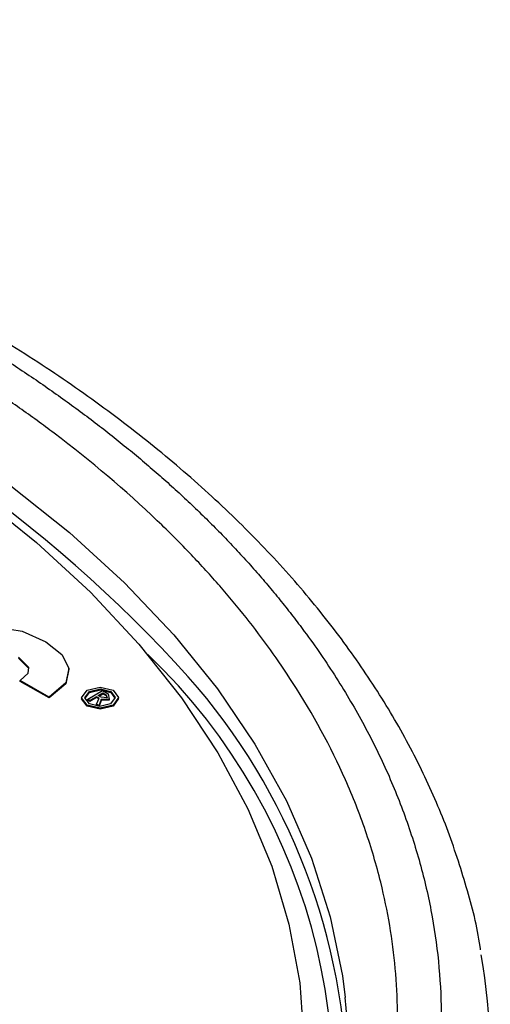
# Model space of a CAD drawing. Header units: inches. Extents: x 1.04 to 7.18, y 2.19 to 10.07.
# Tile 40 of 40: x 6.94 to 7.14, y 9.65 to 10.07. Entities that reach past the tile are written whole.
import ezdxf

# ---------------------------------------------------------------- set-up
doc = ezdxf.new("R2010")
doc.units = ezdxf.units.IN
doc.header["$MEASUREMENT"] = 0

msp = doc.modelspace()

# ---------------------------------------------------------------- linework, layer by layer
at = {"color": 7, "linetype": 'Continuous', "lineweight": 25}
for p, q in [((6.9258208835, 9.8143484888), (6.9367727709, 9.8125705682)), ((6.9367727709, 9.8125705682), (6.9469972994, 9.8080153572)), ((6.9469972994, 9.8080153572), (6.9538020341, 9.802604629)), ((6.9396320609, 9.7970887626), (6.9352897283, 9.8015169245)), ((6.9396033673, 9.796709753), (6.9352897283, 9.8011086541)), ((6.9538020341, 9.802604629), (6.9568226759, 9.7967514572)), ((6.9394477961, 9.7946548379), (6.9396320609, 9.7970887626)), ((6.9568226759, 9.7967514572), (6.9555396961, 9.7905154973)), ((6.9568226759, 9.7963431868), (6.9568226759, 9.7967514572)), ((6.9360292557, 9.7915057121), (6.9394477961, 9.7946548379)), ((6.9568226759, 9.7963431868), (6.9555396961, 9.7901072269)), ((6.9483648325, 9.784387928), (6.9360292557, 9.7915057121)), ((6.9360292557, 9.7910974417), (6.9360292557, 9.7915057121)), ((6.9483648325, 9.7839796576), (6.9360292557, 9.7910974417)), ((6.9555396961, 9.7905154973), (6.9483648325, 9.784387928)), ((6.9555396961, 9.7901072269), (6.9483648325, 9.7839796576)), ((6.9555396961, 9.7901072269), (6.9555396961, 9.7905154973)), ((6.9646144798, 9.7873574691), (6.9702324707, 9.7886743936)), ((6.9702324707, 9.7886743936), (6.9757514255, 9.7872990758)), ((6.9483648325, 9.7839796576), (6.9483648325, 9.784387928)), ((6.9623065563, 9.7840988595), (6.9646144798, 9.7873574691)), ((6.9646861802, 9.780911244), (6.9623065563, 9.7840988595)), ((6.9623065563, 9.7840988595), (6.9623065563, 9.7836905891)), ((6.9637184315, 9.7840506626), (6.9657266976, 9.7867153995)), ((6.9656073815, 9.7814424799), (6.9637184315, 9.7840506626)), ((6.9638692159, 9.7838424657), (6.9657266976, 9.7863071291)), ((6.9648794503, 9.7834970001), (6.9712545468, 9.7871772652)), ((6.9657266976, 9.7867153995), (6.9703103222, 9.7878561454)), ((6.9657266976, 9.7863071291), (6.9703103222, 9.787447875)), ((6.9657266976, 9.7867153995), (6.9657266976, 9.7863071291)), ((6.9686237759, 9.7845335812), (6.9658578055, 9.7829375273)), ((6.9686237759, 9.7841253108), (6.9658578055, 9.7825292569)), ((6.9697353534, 9.7838885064), (6.9686237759, 9.7845335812)), ((6.9686237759, 9.7841253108), (6.9686237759, 9.7845335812)), ((6.9695970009, 9.7835605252), (6.9686237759, 9.7841253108)), ((6.9686516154, 9.7813193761), (6.9697353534, 9.7838885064)), ((6.9694450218, 9.7850076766), (6.9714203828, 9.7861487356)), ((6.9706003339, 9.7843407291), (6.9694450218, 9.7850076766)), ((6.9697985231, 9.7848036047), (6.9714203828, 9.7857404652)), ((6.9703103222, 9.7878561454), (6.9748287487, 9.7867664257)), ((6.9703103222, 9.787447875), (6.9703103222, 9.7878561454)), ((6.9703103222, 9.787447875), (6.9748287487, 9.7863581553)), ((6.9731906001, 9.7840461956), (6.9706003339, 9.7843407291)), ((6.9712545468, 9.7871772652), (6.9736904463, 9.7857710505)), ((6.9714203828, 9.7861487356), (6.9727354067, 9.7853890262)), ((6.9714203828, 9.7861487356), (6.9714203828, 9.7857404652)), ((6.9714203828, 9.7857404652), (6.9727354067, 9.7849807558)), ((6.9727354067, 9.7853890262), (6.9731906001, 9.7840461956)), ((6.9727354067, 9.7853890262), (6.9727354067, 9.7849807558)), ((6.9727354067, 9.7849807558), (6.9730466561, 9.7840625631)), ((6.9736904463, 9.7857710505), (6.9741328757, 9.7834218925)), ((6.9766917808, 9.7841722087), (6.9747128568, 9.7815278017)), ((6.9748287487, 9.7867664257), (6.9766917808, 9.7841722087)), ((6.9748287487, 9.7867664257), (6.9748287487, 9.7863581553)), ((6.9748287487, 9.7863581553), (6.976542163, 9.7839722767)), ((6.9757514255, 9.7872990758), (6.9781101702, 9.7841269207)), ((6.9781101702, 9.7841269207), (6.9758255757, 9.7808854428)), ((6.9781101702, 9.7837186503), (6.9781101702, 9.7841269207)), ((6.9646861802, 9.7805029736), (6.9623065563, 9.7836905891)), ((6.9701842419, 9.7795513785), (6.9646861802, 9.780911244)), ((6.9646861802, 9.7805029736), (6.9646861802, 9.780911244)), ((6.9701842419, 9.7791431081), (6.9646861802, 9.7805029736)), ((6.9658578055, 9.7829375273), (6.9648794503, 9.7834970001)), ((6.9648794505, 9.7830887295), (6.9648794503, 9.7834970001)), ((6.9658578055, 9.7825292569), (6.9648794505, 9.7830887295)), ((6.970099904, 9.780366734), (6.9656073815, 9.7814424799)), ((6.9658578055, 9.7825292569), (6.9658578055, 9.7829375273)), ((6.9697257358, 9.7806917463), (6.9686516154, 9.7813193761)), ((6.9686516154, 9.7809111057), (6.9686516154, 9.7813193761)), ((6.9692245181, 9.7805763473), (6.9686516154, 9.7809111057)), ((6.97071961, 9.7833637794), (6.9697257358, 9.7806917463)), ((6.9697257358, 9.7804563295), (6.9697257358, 9.7806917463)), ((6.97071961, 9.782955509), (6.9697847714, 9.7804421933)), ((6.9747128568, 9.7815278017), (6.970099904, 9.780366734)), ((6.9758255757, 9.7808854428), (6.9701842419, 9.7795513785)), ((6.9758255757, 9.7804771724), (6.9701842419, 9.7791431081)), ((6.9701842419, 9.7791431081), (6.9701842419, 9.7795513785)), ((6.9741328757, 9.7834218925), (6.97071961, 9.7833637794)), ((6.97071961, 9.782955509), (6.97071961, 9.7833637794)), ((6.9741328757, 9.7830136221), (6.97071961, 9.782955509)), ((6.9741328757, 9.7834218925), (6.9741328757, 9.7830136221)), ((6.9781101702, 9.7837186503), (6.9758255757, 9.7804771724)), ((6.9758255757, 9.7804771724), (6.9758255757, 9.7808854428))]:
    msp.add_line(p, q, dxfattribs=at)
at = {"color": 7, "linetype": 'Continuous', "lineweight": 25, "flags": 128}
for points in [[(6.8729145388, 9.9137741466), (6.9031093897, 9.8952000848), (6.9312028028, 9.875557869), (6.9570816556, 9.8549265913), (6.9806417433, 9.8333893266), (7.0017881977, 9.8110327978), (7.0204358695, 9.7879470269), (7.036509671, 9.7642249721), (7.0499448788, 9.7399621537), (7.060687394, 9.7152562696), (7.0686939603, 9.6902068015), (7.0739323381, 9.6649146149), (7.075149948, 9.65564532)], [(6.8597460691, 9.9090774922), (6.8896404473, 9.890664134), (6.9174074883, 9.8711723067), (6.9429307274, 9.850683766), (6.9661031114, 9.8292844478), (6.9868274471, 9.8070641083), (7.0050168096, 9.7841159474), (7.0205949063, 9.7605362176), (7.0334963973, 9.7364238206), (7.0436671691, 9.7118798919), (7.0510645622, 9.6870073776), (7.0556575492, 9.6619106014), (7.0574268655, 9.636694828)]]:
    msp.add_lwpolyline(points, dxfattribs=at)
at = {"color": 7, "linetype": 'Continuous', "lineweight": 25}
for centre, radius, start, end in [((6.5780717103, 9.4061196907), 0.5784077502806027, 41.9942111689, 68.839436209), ((6.8132283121, 9.6168187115), 0.256865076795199, 340.7468214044, 46.324576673), ((6.8042379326, 9.6130780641), 0.2718630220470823, 0.3957312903, 41.4681077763), ((6.8839266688, 9.6296591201), 0.2533470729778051, 351.9852393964, 10.0506067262), ((6.842891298, 9.6299223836), 0.2336787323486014, 348.330478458, 6.3198240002)]:
    msp.add_arc(centre, radius, start, end, dxfattribs=at)
for points, knots in [([(7.133111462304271, 9.675974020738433), (7.133048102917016, 9.676459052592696), (7.131863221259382, 9.685529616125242), (7.127238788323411, 9.703031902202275), (7.119070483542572, 9.728360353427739), (7.108168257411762, 9.753338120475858), (7.094914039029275, 9.777913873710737), (7.079245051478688, 9.802000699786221), (7.061231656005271, 9.82551679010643), (7.04092367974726, 9.848376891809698), (7.018392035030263, 9.8704976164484), (6.993716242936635, 9.891798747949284), (6.966985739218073, 9.91220484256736), (6.938297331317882, 9.931645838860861), (6.907754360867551, 9.950056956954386), (6.875465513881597, 9.967378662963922), (6.841543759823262, 9.983556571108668), (6.806105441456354, 9.998541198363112), (6.769270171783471, 10.01228747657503), (6.731161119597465, 10.02475435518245), (6.691904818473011, 10.03590474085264), (6.651630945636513, 10.04570549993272), (6.610472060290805, 10.05412750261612), (6.568563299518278, 10.06114569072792), (6.526042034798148, 10.06673915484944), (6.483047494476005, 10.07089121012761), (6.439720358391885, 10.07358946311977), (6.396202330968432, 10.07482586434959), (6.3526357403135, 10.07459674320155), (6.309163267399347, 10.07290283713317), (6.265927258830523, 10.06974930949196), (6.223069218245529, 10.06514571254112), (6.180729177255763, 10.0591058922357), (6.139045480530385, 10.0516479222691), (6.098154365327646, 10.04279400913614), (6.058189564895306, 10.03257037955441), (6.019281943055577, 10.02100715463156), (5.981559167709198, 10.00813821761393), (5.945145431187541, 9.994001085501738), (5.91016122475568, 9.978636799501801), (5.876723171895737, 9.962089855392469), (5.844943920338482, 9.944408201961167), (5.814932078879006, 9.925643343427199), (5.786792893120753, 9.905851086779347), (5.760627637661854, 9.8850919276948), (5.736533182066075, 9.863431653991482), (5.714600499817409, 9.840941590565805), (5.694915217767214, 9.817699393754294), (5.677551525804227, 9.793790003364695), (5.662587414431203, 9.769303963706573), (5.650038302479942, 9.744341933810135), (5.640093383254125, 9.718991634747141), (5.633330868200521, 9.696980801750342), (5.630907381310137, 9.683361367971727), (5.630021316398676, 9.678381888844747)], [0, 0, 0, 0, 0.0010900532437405, 0.0203850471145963, 0.0397246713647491, 0.0591295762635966, 0.0786116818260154, 0.0981738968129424, 0.1178114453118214, 0.1375141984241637, 0.1572692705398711, 0.1770632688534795, 0.1968838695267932, 0.2167206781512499, 0.2365655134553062, 0.2564115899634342, 0.2762543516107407, 0.2960914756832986, 0.3159216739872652, 0.335744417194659, 0.3555597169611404, 0.3753679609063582, 0.3951697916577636, 0.4149660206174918, 0.4347575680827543, 0.4545454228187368, 0.474330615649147, 0.4941142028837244, 0.5138972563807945, 0.5336808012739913, 0.5534656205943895, 0.5732528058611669, 0.5930434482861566, 0.6128386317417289, 0.6326394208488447, 0.6524468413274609, 0.6722618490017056, 0.6920852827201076, 0.711917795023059, 0.7317597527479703, 0.7516110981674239, 0.7714711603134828, 0.7913384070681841, 0.8112101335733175, 0.8310805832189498, 0.8509425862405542, 0.8707869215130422, 0.8906019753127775, 0.9103741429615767, 0.9300889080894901, 0.9497327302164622, 0.969295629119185, 0.9887739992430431, 1, 1, 1, 1]), ([(6.900988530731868, 9.946529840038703), (6.903814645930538, 9.944882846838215), (6.909466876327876, 9.941588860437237), (6.91776592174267, 9.936547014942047), (6.925930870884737, 9.93143304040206), (6.93394682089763, 9.926240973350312), (6.941815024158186, 9.920974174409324), (6.949532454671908, 9.915633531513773), (6.957097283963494, 9.910220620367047), (6.964507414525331, 9.904736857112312), (6.971760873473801, 9.899183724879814), (6.978855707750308, 9.893562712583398), (6.985790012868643, 9.88787533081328), (6.992561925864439, 9.882123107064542), (6.999169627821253, 9.876307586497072), (7.005611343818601, 9.870430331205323), (7.011885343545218, 9.86449291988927), (7.01798994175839, 9.8584969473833), (7.023923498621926, 9.852444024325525), (7.029684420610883, 9.846335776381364), (7.035271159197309, 9.840173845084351), (7.040682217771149, 9.833959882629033), (7.045916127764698, 9.827695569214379), (7.05097153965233, 9.821382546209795), (7.059230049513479, 9.810609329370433), (7.069991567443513, 9.795200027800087), (7.082129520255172, 9.774934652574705), (7.092478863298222, 9.754339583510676), (7.101047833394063, 9.73330824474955), (7.107825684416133, 9.711915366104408), (7.114336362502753, 9.682965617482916), (7.117021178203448, 9.652718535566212), (7.115436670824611, 9.621453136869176), (7.110347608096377, 9.588297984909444), (7.100866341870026, 9.557654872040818), (7.088168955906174, 9.529764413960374), (7.07877652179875, 9.512222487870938), (7.069522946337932, 9.497298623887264), (7.061688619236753, 9.485909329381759), (7.054559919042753, 9.476164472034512), (7.046424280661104, 9.465762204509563), (7.036264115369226, 9.45379035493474), (7.025457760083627, 9.442008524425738), (7.014015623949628, 9.4304284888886), (7.001949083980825, 9.419061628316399), (6.989269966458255, 9.407919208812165), (6.975991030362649, 9.39701208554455), (6.962124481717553, 9.386351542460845), (6.947687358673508, 9.37594616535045), (6.932681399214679, 9.365813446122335), (6.917168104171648, 9.355936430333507), (6.906381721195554, 9.349595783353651), (6.900988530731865, 9.346425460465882)], [0, 0, 0, 0, 0.0104350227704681, 0.0208700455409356, 0.0313050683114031, 0.04174009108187, 0.0521751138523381, 0.062610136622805, 0.0730451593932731, 0.0834801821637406, 0.0939152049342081, 0.1043502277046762, 0.1147852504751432, 0.1252202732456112, 0.1356552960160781, 0.1460903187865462, 0.1565253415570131, 0.1669603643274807, 0.1773953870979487, 0.1878304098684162, 0.1982654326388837, 0.2087004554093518, 0.2191354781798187, 0.2295705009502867, 0.2400055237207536, 0.2721641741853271, 0.3043223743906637, 0.3364866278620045, 0.36864868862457, 0.4015347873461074, 0.4343353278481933, 0.5000089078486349, 0.5375827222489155, 0.5750611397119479, 0.6497677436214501, 0.6773070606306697, 0.7048458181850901, 0.7323874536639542, 0.7486348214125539, 0.7600014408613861, 0.7800013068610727, 0.8000011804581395, 0.8200010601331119, 0.8400009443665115, 0.8600008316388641, 0.8800007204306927, 0.9000006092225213, 0.9200004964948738, 0.9400003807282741, 0.960000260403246, 0.9800001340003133, 0.9999999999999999, 0.9999999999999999, 0.9999999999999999, 0.9999999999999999]), ([(5.874698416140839, 9.354065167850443), (5.877427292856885, 9.35250438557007), (5.882885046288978, 9.349382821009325), (5.891235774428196, 9.344797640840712), (5.899703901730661, 9.340285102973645), (5.908299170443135, 9.335853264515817), (5.917016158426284, 9.331501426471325), (5.925853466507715, 9.327231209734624), (5.934808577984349, 9.323043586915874), (5.943879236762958, 9.31893967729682), (5.95306307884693, 9.31492053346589), (5.962357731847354, 9.310987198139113), (5.971760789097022, 9.307140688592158), (5.981269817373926, 9.30338200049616), (5.990882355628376, 9.299712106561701), (6.000595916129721, 9.296131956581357), (6.01040798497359, 9.292642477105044), (6.020316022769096, 9.289244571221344), (6.030317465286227, 9.285939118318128), (6.04040972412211, 9.282726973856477), (6.05059018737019, 9.27960896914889), (6.060856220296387, 9.276585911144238), (6.071205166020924, 9.273658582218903), (6.08163434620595, 9.27082773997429), (6.092141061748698, 9.26809411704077), (6.102722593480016, 9.26545842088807), (6.113376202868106, 9.262921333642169), (6.124099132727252, 9.260483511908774), (6.134888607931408, 9.25814558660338), (6.145741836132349, 9.255908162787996), (6.156656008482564, 9.253771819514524), (6.167628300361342, 9.251737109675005), (6.178655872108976, 9.24980455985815), (6.189735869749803, 9.247974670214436), (6.200865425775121, 9.246247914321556), (6.212041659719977, 9.244624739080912), (6.223261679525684, 9.243105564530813), (6.234522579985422, 9.241690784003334), (6.245821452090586, 9.24038076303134), (6.257155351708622, 9.239175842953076), (6.268521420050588, 9.238076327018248), (6.288497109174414, 9.236334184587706), (6.317197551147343, 9.234408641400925), (6.346384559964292, 9.233335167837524), (6.371398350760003, 9.232927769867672), (6.396446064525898, 9.232901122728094), (6.430885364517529, 9.233733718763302), (6.47042970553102, 9.235932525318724), (6.524141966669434, 9.240713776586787), (6.59448479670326, 9.250612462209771), (6.729125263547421, 9.279932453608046), (6.847232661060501, 9.327224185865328), (6.935752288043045, 9.383651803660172), (6.977653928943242, 9.416236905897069), (7.013806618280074, 9.45102580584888), (7.043898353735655, 9.487689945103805), (7.064969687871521, 9.521612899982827), (7.079137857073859, 9.551970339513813), (7.08830357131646, 9.578336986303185), (7.094381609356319, 9.604655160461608), (7.09797232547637, 9.634571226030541), (7.097574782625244, 9.668015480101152), (7.09213808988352, 9.70015853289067), (7.084178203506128, 9.727118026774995), (7.072854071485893, 9.75591425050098), (7.056229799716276, 9.78656931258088), (7.036603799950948, 9.81394483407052), (7.021588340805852, 9.8320349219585), (7.008956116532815, 9.845913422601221), (6.986690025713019, 9.868260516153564), (6.961926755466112, 9.889270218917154), (6.935830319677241, 9.908333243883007), (6.920419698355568, 9.91883814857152), (6.904452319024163, 9.92906404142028), (6.893320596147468, 9.935614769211), (6.887754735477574, 9.938890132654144)], [0, 0, 0, 0, 0.0051249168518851, 0.0102498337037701, 0.0153747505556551, 0.0204996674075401, 0.0256245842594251, 0.0307495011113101, 0.0358744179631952, 0.0409993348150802, 0.0461242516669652, 0.0512491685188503, 0.0563740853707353, 0.0614990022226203, 0.0666239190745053, 0.0717488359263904, 0.0768737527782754, 0.0819986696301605, 0.0871235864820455, 0.0922485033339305, 0.0973734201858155, 0.1024983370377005, 0.1076232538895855, 0.1127481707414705, 0.1178730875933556, 0.1229980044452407, 0.1281229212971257, 0.1332478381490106, 0.1383727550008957, 0.1434976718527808, 0.1486225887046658, 0.1537475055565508, 0.1588724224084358, 0.1639973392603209, 0.1691222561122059, 0.174247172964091, 0.179372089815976, 0.184497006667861, 0.189621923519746, 0.194746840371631, 0.1998717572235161, 0.2049966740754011, 0.221699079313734, 0.2384012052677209, 0.2439959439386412, 0.2550834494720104, 0.2718116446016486, 0.2899624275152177, 0.3080553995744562, 0.3442889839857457, 0.386306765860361, 0.499735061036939, 0.5309395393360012, 0.5621440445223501, 0.5933485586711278, 0.6245530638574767, 0.6557575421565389, 0.6764943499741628, 0.6971666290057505, 0.7178624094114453, 0.737811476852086, 0.76642945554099, 0.7950472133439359, 0.8123442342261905, 0.8296044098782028, 0.8632627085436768, 0.8864235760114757, 0.8980183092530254, 0.9096126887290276, 0.9226467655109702, 0.9575889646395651, 0.968191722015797, 0.9787944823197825, 0.989397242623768, 1, 1, 1, 1])]:
    msp.add_open_spline(points, degree=3, knots=knots, dxfattribs=at)

doc.saveas('drawing.dxf')
